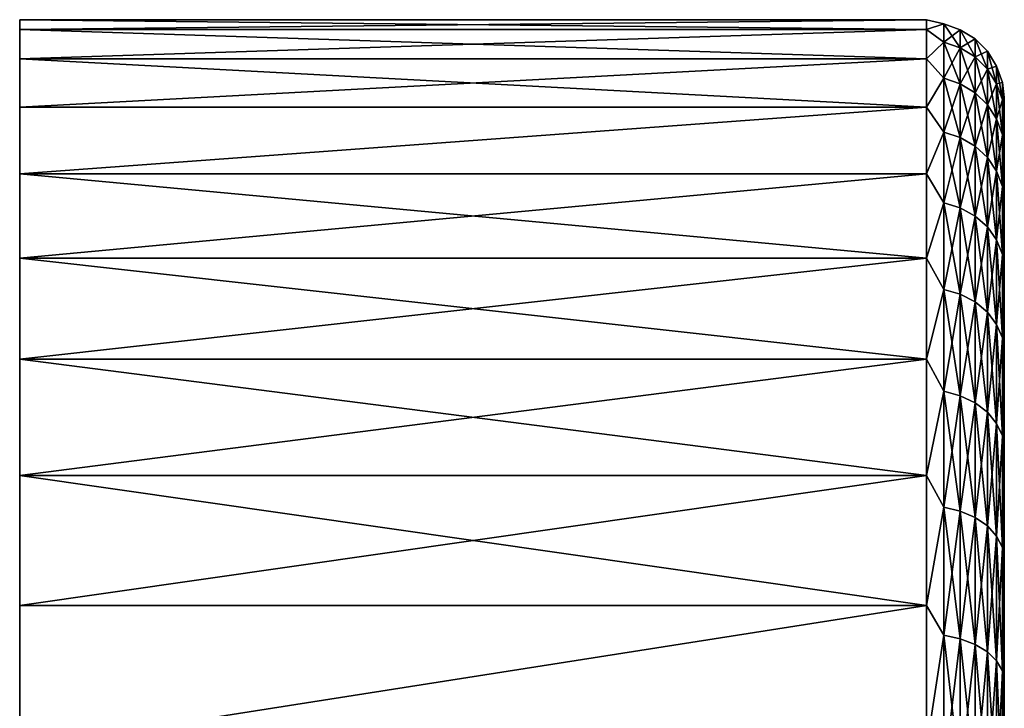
# Model space of a CAD drawing. Header units: metres. Extents: x -59 to 113, y -107 to 107.
# Tile 25 of 192: x -59 to -40, y -60 to -46. Entities that reach past the tile are written whole.
import ezdxf

# ---------------------------------------------------------------- set-up
doc = ezdxf.new("R2010")
doc.units = ezdxf.units.M
doc.layers.add('solid_20_382_333_XXX', color=7, linetype='CONTINUOUS')

msp = doc.modelspace()

# ---------------------------------------------------------------- linework, layer by layer
at = {"layer": 'solid_20_382_333_XXX'}
for points in [[(-58.653999, -46.68866, -35.740822), (-58.653999, -46.499996, -39.100021), (-58.653999, -46.688663, -42.459217)], [(-41.153999, -46.688633, -42.458923), (-58.653999, -46.688663, -42.459217), (-58.653999, -46.499996, -39.100021)], [(-41.153999, -46.5, -39.099991), (-58.653999, -46.499996, -39.100021), (-58.653999, -46.68866, -35.740822)], [(-41.153999, -46.688633, -42.458923), (-58.653999, -46.499996, -39.100021), (-41.153999, -46.5, -39.099991)], [(-41.153999, -46.5, -39.099991), (-58.653999, -46.68866, -35.740822), (-41.153999, -46.688633, -35.741055)], [(-40.820217, -46.581551, -37.477867), (-41.153999, -46.5, -39.099991), (-41.153999, -46.688633, -35.741055)], [(-40.820217, -46.581551, -40.72213), (-41.153999, -46.688633, -42.458923), (-41.153999, -46.5, -39.099991)], [(-40.820217, -46.581551, -37.477867), (-40.820217, -46.581551, -40.72213), (-41.153999, -46.5, -39.099991)], [(-41.153999, -47.252159, -45.775616), (-58.653999, -46.688663, -42.459217), (-41.153999, -46.688633, -42.458923)], [(-41.153999, -46.688633, -35.741055), (-58.653999, -46.68866, -35.740822), (-58.653999, -47.252178, -32.424305)], [(-41.153999, -46.688633, -35.741055), (-58.653999, -47.252178, -32.424305), (-41.153999, -47.252163, -32.424362)], [(-58.653999, -46.68866, -35.740822), (-58.653999, -46.688663, -42.459217), (-58.653999, -47.252186, -45.775726)], [(-58.653999, -47.252178, -32.424305), (-58.653999, -46.68866, -35.740822), (-58.653999, -47.252186, -45.775726)], [(-41.153999, -47.252159, -45.775616), (-58.653999, -47.252186, -45.775726), (-58.653999, -46.688663, -42.459217)], [(-40.820217, -46.932316, -34.252625), (-40.820217, -46.581551, -37.477867), (-41.153999, -46.688633, -35.741055)], [(-40.820217, -46.581551, -40.72213), (-40.820217, -46.932316, -43.947376), (-41.153999, -46.688633, -42.458923)], [(-40.820217, -46.932316, -34.252625), (-41.153999, -46.688633, -35.741055), (-41.153999, -47.252163, -32.424362)], [(-40.820217, -46.932316, -43.947376), (-41.153999, -47.252159, -45.775616), (-41.153999, -46.688633, -42.458923)], [(-40.502872, -47.041939, -43.929405), (-40.820217, -46.932316, -43.947376), (-40.820217, -46.581551, -40.72213)], [(-40.502872, -46.692471, -40.716118), (-40.820217, -46.581551, -40.72213), (-40.820217, -46.581551, -37.477867)], [(-40.502872, -47.041939, -43.929405), (-40.820217, -46.581551, -40.72213), (-40.502872, -46.692471, -40.716118)], [(-40.502872, -46.692471, -37.483883), (-40.820217, -46.581551, -37.477867), (-40.820217, -46.932316, -34.252625)], [(-40.502872, -46.692471, -40.716118), (-40.820217, -46.581551, -37.477867), (-40.502872, -46.692471, -37.483883)], [(-40.502872, -46.692471, -37.483883), (-40.820217, -46.932316, -34.252625), (-40.502872, -47.041939, -34.270596)], [(-40.502872, -46.692471, -37.483883), (-40.218239, -46.871189, -37.493572), (-40.218239, -46.871189, -40.706429)], [(-40.502872, -46.692471, -37.483883), (-40.502872, -47.041939, -34.270596), (-40.218239, -46.871189, -37.493572)], [(-40.502872, -46.692471, -40.716118), (-40.218239, -46.871189, -40.706429), (-40.218239, -47.218559, -43.900448)], [(-40.502872, -46.692471, -40.716118), (-40.502872, -46.692471, -37.483883), (-40.218239, -46.871189, -40.706429)], [(-40.502872, -47.041939, -43.929405), (-40.502872, -46.692471, -40.716118), (-40.218239, -47.218559, -43.900448)], [(-40.502872, -47.041939, -34.270596), (-40.218239, -47.218559, -34.299553), (-40.218239, -46.871189, -37.493572)], [(-40.218239, -46.871189, -37.493572), (-39.980625, -47.108723, -37.506451), (-39.980625, -47.108723, -40.69355)], [(-40.218239, -46.871189, -37.493572), (-40.218239, -47.218559, -34.299553), (-39.980625, -47.108723, -37.506451)], [(-40.218239, -46.871189, -40.706429), (-39.980625, -47.108723, -40.69355), (-39.980625, -47.453308, -43.861965)], [(-40.218239, -46.871189, -40.706429), (-40.218239, -46.871189, -37.493572), (-39.980625, -47.108723, -40.69355)], [(-40.218239, -47.218559, -43.900448), (-40.218239, -46.871189, -40.706429), (-39.980625, -47.453308, -43.861965)], [(-40.820217, -47.629738, -31.084211), (-40.820217, -46.932316, -34.252625), (-41.153999, -47.252163, -32.424362)], [(-40.820217, -46.932316, -43.947376), (-40.820217, -47.629738, -47.115788), (-41.153999, -47.252159, -45.775616)], [(-40.502872, -47.736774, -47.086071), (-40.820217, -47.629738, -47.115788), (-40.820217, -46.932316, -43.947376)], [(-40.502872, -47.736774, -47.086071), (-40.820217, -46.932316, -43.947376), (-40.502872, -47.041939, -43.929405)], [(-40.502872, -47.041939, -34.270596), (-40.820217, -46.932316, -34.252625), (-40.820217, -47.629738, -31.084211)], [(-40.502872, -47.041939, -34.270596), (-40.820217, -47.629738, -31.084211), (-40.502872, -47.736774, -31.11393)], [(-40.502872, -47.041939, -34.270596), (-40.502872, -47.736774, -31.11393), (-40.218239, -47.218559, -34.299553)], [(-40.502872, -47.041939, -43.929405), (-40.218239, -47.218559, -43.900448), (-40.218239, -47.909229, -47.038189)], [(-40.502872, -47.736774, -47.086071), (-40.502872, -47.041939, -43.929405), (-40.218239, -47.909229, -47.038189)], [(-40.218239, -47.218559, -34.299553), (-39.980625, -47.453308, -34.338036), (-39.980625, -47.108723, -37.506451)], [(-39.980625, -47.108723, -37.506451), (-39.801964, -47.393139, -37.521873), (-39.801964, -47.393139, -40.678127)], [(-39.980625, -47.108723, -37.506451), (-39.980625, -47.453308, -34.338036), (-39.801964, -47.393139, -37.521873)], [(-39.980625, -47.108723, -40.69355), (-39.801964, -47.393139, -40.678127), (-39.801964, -47.73439, -43.815884)], [(-39.980625, -47.108723, -40.69355), (-39.980625, -47.108723, -37.506451), (-39.801964, -47.393139, -40.678127)], [(-39.980625, -47.453308, -43.861965), (-39.980625, -47.108723, -40.69355), (-39.801964, -47.73439, -43.815884)], [(-41.153999, -48.183495, -49.008358), (-58.653999, -47.252186, -45.775726), (-41.153999, -47.252159, -45.775616)], [(-41.153999, -47.252163, -32.424362), (-58.653999, -47.252178, -32.424305), (-58.653999, -48.183422, -29.191854)], [(-41.153999, -47.252163, -32.424362), (-58.653999, -48.183422, -29.191854), (-41.153999, -48.183502, -29.19162)], [(-58.653999, -47.252178, -32.424305), (-58.653999, -47.252186, -45.775726), (-58.653999, -48.18343, -49.008175)], [(-58.653999, -48.183422, -29.191854), (-58.653999, -47.252178, -32.424305), (-58.653999, -48.18343, -49.008175)], [(-41.153999, -48.183495, -49.008358), (-58.653999, -48.18343, -49.008175), (-58.653999, -47.252186, -45.775726)], [(-40.820217, -47.629738, -47.115788), (-41.153999, -48.183495, -49.008358), (-41.153999, -47.252159, -45.775616)], [(-40.820217, -47.629738, -31.084211), (-41.153999, -47.252163, -32.424362), (-41.153999, -48.183502, -29.19162)], [(-40.502872, -47.736774, -31.11393), (-40.218239, -47.909229, -31.161812), (-40.218239, -47.218559, -34.299553)], [(-40.218239, -47.218559, -34.299553), (-40.218239, -47.909229, -31.161812), (-39.980625, -47.453308, -34.338036)], [(-40.218239, -47.218559, -43.900448), (-39.980625, -47.453308, -43.861965), (-39.980625, -48.138439, -46.974548)], [(-40.218239, -47.909229, -47.038189), (-40.218239, -47.218559, -43.900448), (-39.980625, -48.138439, -46.974548)], [(-40.218239, -47.909229, -31.161812), (-39.980625, -48.138439, -31.225452), (-39.980625, -47.453308, -34.338036)], [(-39.980625, -47.453308, -34.338036), (-39.801964, -47.73439, -34.384117), (-39.801964, -47.393139, -37.521873)], [(-39.980625, -47.453308, -34.338036), (-39.980625, -48.138439, -31.225452), (-39.801964, -47.73439, -34.384117)], [(-39.980625, -47.453308, -43.861965), (-39.801964, -47.73439, -43.815884), (-39.801964, -48.412891, -46.898346)], [(-39.980625, -48.138439, -46.974548), (-39.980625, -47.453308, -43.861965), (-39.801964, -48.412891, -46.898346)], [(-39.801964, -47.393139, -37.521873), (-39.691235, -47.710144, -37.539059), (-39.691235, -47.710144, -40.660942)], [(-39.801964, -47.393139, -37.521873), (-39.801964, -47.73439, -34.384117), (-39.691235, -47.710144, -37.539059)], [(-39.801964, -47.393139, -40.678127), (-39.691235, -47.710144, -40.660942), (-39.691235, -48.04768, -43.764523)], [(-39.801964, -47.393139, -40.678127), (-39.801964, -47.393139, -37.521873), (-39.691235, -47.710144, -40.660942)], [(-39.801964, -47.73439, -43.815884), (-39.801964, -47.393139, -40.678127), (-39.691235, -48.04768, -43.764523)], [(-40.820217, -48.665634, -28.009775), (-40.820217, -47.629738, -31.084211), (-41.153999, -48.183502, -29.19162)], [(-40.820217, -47.629738, -47.115788), (-40.820217, -48.665634, -50.190224), (-41.153999, -48.183495, -49.008358)], [(-40.502872, -48.768829, -50.149109), (-40.820217, -48.665634, -50.190224), (-40.820217, -47.629738, -47.115788)], [(-40.502872, -48.768829, -50.149109), (-40.820217, -47.629738, -47.115788), (-40.502872, -47.736774, -47.086071)], [(-40.502872, -47.736774, -31.11393), (-40.820217, -47.629738, -31.084211), (-40.820217, -48.665634, -28.009775)], [(-40.502872, -47.736774, -31.11393), (-40.820217, -48.665634, -28.009775), (-40.502872, -48.768829, -28.050892)], [(-40.502872, -47.736774, -31.11393), (-40.502872, -48.768829, -28.050892), (-40.218239, -47.909229, -31.161812)], [(-40.502872, -47.736774, -47.086071), (-40.218239, -47.909229, -47.038189), (-40.218239, -48.935097, -50.082859)], [(-40.502872, -48.768829, -50.149109), (-40.502872, -47.736774, -47.086071), (-40.218239, -48.935097, -50.082859)], [(-39.980625, -48.138439, -31.225452), (-39.801964, -48.412891, -31.301653), (-39.801964, -47.73439, -34.384117)], [(-39.801964, -47.73439, -34.384117), (-39.691235, -48.04768, -34.435478), (-39.691235, -47.710144, -37.539059)], [(-39.801964, -47.73439, -34.384117), (-39.801964, -48.412891, -31.301653), (-39.691235, -48.04768, -34.435478)], [(-39.801964, -47.73439, -43.815884), (-39.691235, -48.04768, -43.764523), (-39.691235, -48.718792, -46.813416)], [(-39.801964, -48.412891, -46.898346), (-39.801964, -47.73439, -43.815884), (-39.691235, -48.718792, -46.813416)], [(-39.691235, -47.710144, -37.539059), (-39.653999, -48.223267, -35.539627), (-39.653999, -48.002815, -38.699581)], [(-39.691235, -47.710144, -37.539059), (-39.691235, -48.04768, -34.435478), (-39.653999, -48.223267, -35.539627)], [(-39.691235, -47.710144, -40.660942), (-39.653999, -48.002815, -38.699581), (-39.653999, -48.134392, -41.864437)], [(-39.691235, -47.710144, -40.660942), (-39.691235, -47.710144, -37.539059), (-39.653999, -48.002815, -38.699581)], [(-39.691235, -48.04768, -43.764523), (-39.691235, -47.710144, -40.660942), (-39.653999, -48.134392, -41.864437)], [(-40.502872, -48.768829, -28.050892), (-40.218239, -48.935097, -28.11714), (-40.218239, -47.909229, -31.161812)], [(-40.218239, -47.909229, -31.161812), (-40.218239, -48.935097, -28.11714), (-39.980625, -48.138439, -31.225452)], [(-40.218239, -47.909229, -47.038189), (-39.980625, -48.138439, -46.974548), (-39.980625, -49.156086, -49.994812)], [(-40.218239, -48.935097, -50.082859), (-40.218239, -47.909229, -47.038189), (-39.980625, -49.156086, -49.994812)], [(-39.801964, -48.412891, -31.301653), (-39.691235, -48.718792, -31.386585), (-39.691235, -48.04768, -34.435478)], [(-39.691235, -48.04768, -34.435478), (-39.653999, -48.79303, -32.423634), (-39.653999, -48.223267, -35.539627)], [(-39.691235, -48.04768, -34.435478), (-39.691235, -48.718792, -31.386585), (-39.653999, -48.79303, -32.423634)], [(-39.691235, -48.04768, -43.764523), (-39.653999, -48.134392, -41.864437), (-39.653999, -48.616364, -44.995144)], [(-39.691235, -48.718792, -46.813416), (-39.691235, -48.04768, -43.764523), (-39.653999, -48.616364, -44.995144)], [(-39.653999, -48.134392, -41.864437), (-39.653999, -48.002815, -38.699581), (-39.653999, -48.223267, -35.539627)], [(-58.653999, -48.183422, -29.191854), (-58.653999, -48.18343, -49.008175), (-58.653999, -49.470829, -52.116302)], [(-58.653999, -49.470814, -26.083735), (-58.653999, -48.183422, -29.191854), (-58.653999, -49.470829, -52.116302)], [(-41.153999, -48.183502, -29.19162), (-58.653999, -48.183422, -29.191854), (-58.653999, -49.470814, -26.083735)], [(-41.153999, -48.183495, -49.008358), (-58.653999, -49.470829, -52.116302), (-58.653999, -48.18343, -49.008175)], [(-41.153999, -49.470928, -52.116501), (-58.653999, -49.470829, -52.116302), (-41.153999, -48.183495, -49.008358)], [(-41.153999, -48.183502, -29.19162), (-58.653999, -49.470814, -26.083735), (-41.153999, -49.470936, -26.083481)], [(-40.820217, -48.665634, -50.190224), (-41.153999, -49.470928, -52.116501), (-41.153999, -48.183495, -49.008358)], [(-40.820217, -48.665634, -28.009775), (-41.153999, -48.183502, -29.19162), (-41.153999, -49.470936, -26.083481)], [(-40.218239, -48.935097, -28.11714), (-39.980625, -49.156086, -28.205189), (-39.980625, -48.138439, -31.225452)], [(-39.980625, -48.138439, -31.225452), (-39.980625, -49.156086, -28.205189), (-39.801964, -48.412891, -31.301653)], [(-39.980625, -48.138439, -46.974548), (-39.801964, -48.412891, -46.898346), (-39.801964, -49.420689, -49.889385)], [(-39.980625, -49.156086, -49.994812), (-39.980625, -48.138439, -46.974548), (-39.801964, -49.420689, -49.889385)], [(-39.653999, -48.616364, -44.995144), (-39.653999, -48.134392, -41.864437), (-39.653999, -48.223267, -35.539627)], [(-39.653999, -48.616364, -44.995144), (-39.653999, -48.223267, -35.539627), (-39.653999, -48.79303, -32.423634)], [(-39.980625, -49.156086, -28.205189), (-39.801964, -49.420689, -28.310616), (-39.801964, -48.412891, -31.301653)], [(-39.801964, -48.412891, -31.301653), (-39.801964, -49.420689, -28.310616), (-39.691235, -48.718792, -31.386585)], [(-39.801964, -48.412891, -46.898346), (-39.691235, -48.718792, -46.813416), (-39.691235, -49.715614, -49.771873)], [(-39.801964, -49.420689, -49.889385), (-39.801964, -48.412891, -46.898346), (-39.691235, -49.715614, -49.771873)], [(-39.691235, -48.718792, -46.813416), (-39.653999, -48.616364, -44.995144), (-39.653999, -49.442795, -48.053074)], [(-39.653999, -49.442795, -48.053074), (-39.653999, -48.616364, -44.995144), (-39.653999, -48.79303, -32.423634)], [(-40.820217, -50.027866, -25.065363), (-40.820217, -48.665634, -28.009775), (-41.153999, -49.470936, -26.083481)], [(-40.820217, -48.665634, -50.190224), (-40.820217, -50.027866, -53.134636), (-41.153999, -49.470928, -52.116501)], [(-40.502872, -50.126011, -53.082603), (-40.820217, -50.027866, -53.134636), (-40.820217, -48.665634, -50.190224)], [(-40.502872, -50.126011, -53.082603), (-40.820217, -48.665634, -50.190224), (-40.502872, -48.768829, -50.149109)], [(-40.502872, -48.768829, -28.050892), (-40.820217, -48.665634, -28.009775), (-40.820217, -50.027866, -25.065363)], [(-40.502872, -48.768829, -28.050892), (-40.820217, -50.027866, -25.065363), (-40.502872, -50.126011, -25.117395)], [(-40.502872, -48.768829, -28.050892), (-40.502872, -50.126011, -25.117395), (-40.218239, -48.935097, -28.11714)], [(-40.502872, -48.768829, -50.149109), (-40.218239, -48.935097, -50.082859), (-40.218239, -50.284142, -52.998768)], [(-40.502872, -50.126011, -53.082603), (-40.502872, -48.768829, -50.149109), (-40.218239, -50.284142, -52.998768)], [(-39.801964, -49.420689, -28.310616), (-39.691235, -49.715614, -28.428125), (-39.691235, -48.718792, -31.386585)], [(-39.691235, -48.718792, -31.386585), (-39.653999, -49.705055, -29.390171), (-39.653999, -48.79303, -32.423634)], [(-39.691235, -48.718792, -31.386585), (-39.691235, -49.715614, -28.428125), (-39.653999, -49.705055, -29.390171)], [(-39.691235, -49.715614, -49.771873), (-39.691235, -48.718792, -46.813416), (-39.653999, -49.442795, -48.053074)], [(-39.653999, -49.442795, -48.053074), (-39.653999, -48.79303, -32.423634), (-39.653999, -49.705055, -29.390171)], [(-40.502872, -50.126011, -25.117395), (-40.218239, -50.284142, -25.201231), (-40.218239, -48.935097, -28.11714)], [(-40.218239, -48.935097, -28.11714), (-40.218239, -50.284142, -25.201231), (-39.980625, -49.156086, -28.205189)], [(-40.218239, -48.935097, -50.082859), (-39.980625, -49.156086, -49.994812), (-39.980625, -50.494312, -52.887344)], [(-40.218239, -50.284142, -52.998768), (-40.218239, -48.935097, -50.082859), (-39.980625, -50.494312, -52.887344)], [(-40.218239, -50.284142, -25.201231), (-39.980625, -50.494312, -25.312658), (-39.980625, -49.156086, -28.205189)], [(-39.980625, -49.156086, -28.205189), (-39.980625, -50.494312, -25.312658), (-39.801964, -49.420689, -28.310616)], [(-39.980625, -49.156086, -49.994812), (-39.801964, -49.420689, -49.889385), (-39.801964, -50.745968, -52.753925)], [(-39.980625, -50.494312, -52.887344), (-39.980625, -49.156086, -49.994812), (-39.801964, -50.745968, -52.753925)], [(-58.653999, -49.470814, -26.083735), (-58.653999, -49.470829, -52.116302), (-58.653999, -51.098328, -55.06105)], [(-58.653999, -51.098301, -23.138992), (-58.653999, -49.470814, -26.083735), (-58.653999, -51.098328, -55.06105)], [(-41.153999, -49.470936, -26.083481), (-58.653999, -49.470814, -26.083735), (-58.653999, -51.098301, -23.138992)], [(-41.153999, -51.098267, -55.060951), (-58.653999, -51.098328, -55.06105), (-58.653999, -49.470829, -52.116302)], [(-41.153999, -51.098267, -55.060951), (-58.653999, -49.470829, -52.116302), (-41.153999, -49.470928, -52.116501)], [(-41.153999, -49.470936, -26.083481), (-58.653999, -51.098301, -23.138992), (-41.153999, -51.098278, -23.139032)], [(-40.820217, -50.027866, -53.134636), (-41.153999, -51.098267, -55.060951), (-41.153999, -49.470928, -52.116501)], [(-40.820217, -50.027866, -25.065363), (-41.153999, -49.470936, -26.083481), (-41.153999, -51.098278, -23.139032)], [(-39.980625, -50.494312, -25.312658), (-39.801964, -50.745968, -25.446075), (-39.801964, -49.420689, -28.310616)], [(-39.801964, -49.420689, -28.310616), (-39.801964, -50.745968, -25.446075), (-39.691235, -49.715614, -28.428125)], [(-39.801964, -49.420689, -49.889385), (-39.691235, -49.715614, -49.771873), (-39.691235, -51.026455, -52.605217)], [(-39.801964, -50.745968, -52.753925), (-39.801964, -49.420689, -49.889385), (-39.691235, -51.026455, -52.605217)], [(-39.691235, -49.715614, -49.771873), (-39.653999, -49.442795, -48.053074), (-39.653999, -50.603477, -51.000423)], [(-39.653999, -50.603477, -51.000423), (-39.653999, -49.442795, -48.053074), (-39.653999, -49.705055, -29.390171)], [(-39.801964, -50.745968, -25.446075), (-39.691235, -51.026455, -25.594782), (-39.691235, -49.715614, -28.428125)], [(-39.691235, -49.715614, -28.428125), (-39.653999, -50.948067, -26.476667), (-39.653999, -49.705055, -29.390171)], [(-39.691235, -49.715614, -28.428125), (-39.691235, -51.026455, -25.594782), (-39.653999, -50.948067, -26.476667)], [(-39.691235, -51.026455, -52.605217), (-39.691235, -49.715614, -49.771873), (-39.653999, -50.603477, -51.000423)], [(-39.653999, -50.603477, -51.000423), (-39.653999, -49.705055, -29.390171), (-39.653999, -50.948067, -26.476667)], [(-40.820217, -51.700459, -22.285494), (-40.820217, -50.027866, -25.065363), (-41.153999, -51.098278, -23.139032)], [(-40.820217, -50.027866, -53.134636), (-40.820217, -51.700459, -55.914505), (-41.153999, -51.098267, -55.060951)], [(-40.502872, -51.7924, -55.852169), (-40.820217, -51.700459, -55.914505), (-40.820217, -50.027866, -53.134636)], [(-40.502872, -51.7924, -55.852169), (-40.820217, -50.027866, -53.134636), (-40.502872, -50.126011, -53.082603)], [(-40.502872, -50.126011, -25.117395), (-40.820217, -50.027866, -25.065363), (-40.820217, -51.700459, -22.285494)], [(-40.502872, -50.126011, -25.117395), (-40.820217, -51.700459, -22.285494), (-40.502872, -51.7924, -22.347832)], [(-40.502872, -50.126011, -25.117395), (-40.502872, -51.7924, -22.347832), (-40.218239, -50.284142, -25.201231)], [(-40.502872, -50.126011, -53.082603), (-40.218239, -50.284142, -52.998768), (-40.218239, -51.94054, -55.751728)], [(-40.502872, -51.7924, -55.852169), (-40.502872, -50.126011, -53.082603), (-40.218239, -51.94054, -55.751728)], [(-40.502872, -51.7924, -22.347832), (-40.218239, -51.94054, -22.448275), (-40.218239, -50.284142, -25.201231)], [(-40.218239, -50.284142, -25.201231), (-40.218239, -51.94054, -22.448275), (-39.980625, -50.494312, -25.312658)], [(-40.218239, -50.284142, -52.998768), (-39.980625, -50.494312, -52.887344), (-39.980625, -52.137432, -55.618229)], [(-40.218239, -51.94054, -55.751728), (-40.218239, -50.284142, -52.998768), (-39.980625, -52.137432, -55.618229)], [(-40.218239, -51.94054, -22.448275), (-39.980625, -52.137432, -22.58177), (-39.980625, -50.494312, -25.312658)], [(-39.980625, -50.494312, -25.312658), (-39.980625, -52.137432, -22.58177), (-39.801964, -50.745968, -25.446075)], [(-39.980625, -50.494312, -52.887344), (-39.801964, -50.745968, -52.753925), (-39.801964, -52.373188, -55.458385)], [(-39.980625, -52.137432, -55.618229), (-39.980625, -50.494312, -52.887344), (-39.801964, -52.373188, -55.458385)], [(-39.691235, -51.026455, -52.605217), (-39.653999, -50.603477, -51.000423), (-39.653999, -52.084042, -53.800709)], [(-39.653999, -52.084042, -53.800709), (-39.653999, -50.603477, -51.000423), (-39.653999, -50.948067, -26.476667)], [(-39.980625, -52.137432, -22.58177), (-39.801964, -52.373188, -22.741615), (-39.801964, -50.745968, -25.446075)], [(-39.801964, -50.745968, -25.446075), (-39.801964, -52.373188, -22.741615), (-39.691235, -51.026455, -25.594782)], [(-39.801964, -50.745968, -52.753925), (-39.691235, -51.026455, -52.605217), (-39.691235, -52.635956, -55.280224)], [(-39.801964, -52.373188, -55.458385), (-39.801964, -50.745968, -52.753925), (-39.691235, -52.635956, -55.280224)], [(-41.153999, -53.045048, -57.804684), (-58.653999, -51.098328, -55.06105), (-41.153999, -51.098267, -55.060951)], [(-41.153999, -51.098278, -23.139032), (-58.653999, -51.098301, -23.138992), (-58.653999, -53.045208, -20.395121)], [(-41.153999, -51.098278, -23.139032), (-58.653999, -53.045208, -20.395121), (-41.153999, -53.045059, -20.395302)], [(-58.653999, -51.098301, -23.138992), (-58.653999, -51.098328, -55.06105), (-58.653999, -53.045231, -57.804913)], [(-58.653999, -53.045208, -20.395121), (-58.653999, -51.098301, -23.138992), (-58.653999, -53.045231, -57.804913)], [(-41.153999, -53.045048, -57.804684), (-58.653999, -53.045231, -57.804913), (-58.653999, -51.098328, -55.06105)], [(-40.820217, -51.700459, -55.914505), (-41.153999, -53.045048, -57.804684), (-41.153999, -51.098267, -55.060951)], [(-40.820217, -51.700459, -22.285494), (-41.153999, -51.098278, -23.139032), (-41.153999, -53.045059, -20.395302)], [(-39.801964, -52.373188, -22.741615), (-39.691235, -52.635956, -22.919775), (-39.691235, -51.026455, -25.594782)], [(-39.691235, -51.026455, -25.594782), (-39.653999, -52.506733, -23.719067), (-39.653999, -50.948067, -26.476667)], [(-39.691235, -51.026455, -25.594782), (-39.691235, -52.635956, -22.919775), (-39.653999, -52.506733, -23.719067)], [(-39.691235, -52.635956, -55.280224), (-39.691235, -51.026455, -52.605217), (-39.653999, -52.084042, -53.800709)], [(-39.653999, -52.084042, -53.800709), (-39.653999, -50.948067, -26.476667), (-39.653999, -52.506733, -23.719067)], [(-40.820217, -53.663803, -19.702759), (-40.820217, -51.700459, -22.285494), (-41.153999, -53.045059, -20.395302)], [(-40.820217, -51.700459, -55.914505), (-40.820217, -53.663803, -58.497242), (-41.153999, -53.045048, -57.804684)], [(-40.502872, -53.748466, -58.425327), (-40.820217, -53.663803, -58.497242), (-40.820217, -51.700459, -55.914505)], [(-40.502872, -53.748466, -58.425327), (-40.820217, -51.700459, -55.914505), (-40.502872, -51.7924, -55.852169)], [(-40.502872, -51.7924, -22.347832), (-40.820217, -51.700459, -22.285494), (-40.820217, -53.663803, -19.702759)], [(-40.502872, -51.7924, -22.347832), (-40.820217, -53.663803, -19.702759), (-40.502872, -53.748466, -19.774673)], [(-40.502872, -51.7924, -22.347832), (-40.502872, -53.748466, -19.774673), (-40.218239, -51.94054, -22.448275)], [(-40.502872, -51.7924, -55.852169), (-40.218239, -51.94054, -55.751728), (-40.218239, -53.884876, -58.30946)], [(-40.502872, -53.748466, -58.425327), (-40.502872, -51.7924, -55.852169), (-40.218239, -53.884876, -58.30946)], [(-40.502872, -53.748466, -19.774673), (-40.218239, -53.884876, -19.890543), (-40.218239, -51.94054, -22.448275)], [(-40.218239, -51.94054, -22.448275), (-40.218239, -53.884876, -19.890543), (-39.980625, -52.137432, -22.58177)], [(-40.218239, -51.94054, -55.751728), (-39.980625, -52.137432, -55.618229), (-39.980625, -54.066181, -58.155457)], [(-40.218239, -53.884876, -58.30946), (-40.218239, -51.94054, -55.751728), (-39.980625, -54.066181, -58.155457)], [(-40.218239, -53.884876, -19.890543), (-39.980625, -54.066181, -20.044544), (-39.980625, -52.137432, -22.58177)], [(-39.980625, -52.137432, -22.58177), (-39.980625, -54.066181, -20.044544), (-39.801964, -52.373188, -22.741615)], [(-39.980625, -52.137432, -55.618229), (-39.801964, -52.373188, -55.458385), (-39.801964, -54.283272, -57.971058)], [(-39.980625, -54.066181, -58.155457), (-39.980625, -52.137432, -55.618229), (-39.801964, -54.283272, -57.971058)], [(-39.691235, -52.635956, -55.280224), (-39.653999, -52.084042, -53.800709), (-39.653999, -53.866203, -56.419388)], [(-39.653999, -53.866203, -56.419388), (-39.653999, -52.084042, -53.800709), (-39.653999, -52.506733, -23.719067)], [(-39.980625, -54.066181, -20.044544), (-39.801964, -54.283272, -20.228941), (-39.801964, -52.373188, -22.741615)], [(-39.801964, -52.373188, -22.741615), (-39.801964, -54.283272, -20.228941), (-39.691235, -52.635956, -22.919775)], [(-39.801964, -52.373188, -55.458385), (-39.691235, -52.635956, -55.280224), (-39.691235, -54.525238, -57.765533)], [(-39.801964, -54.283272, -57.971058), (-39.801964, -52.373188, -55.458385), (-39.691235, -54.525238, -57.765533)], [(-39.691235, -52.635956, -22.919775), (-39.653999, -54.361824, -21.151432), (-39.653999, -52.506733, -23.719067)], [(-39.653999, -53.866203, -56.419388), (-39.653999, -52.506733, -23.719067), (-39.653999, -54.361824, -21.151432)], [(-39.801964, -54.283272, -20.228941), (-39.691235, -54.525238, -20.434467), (-39.691235, -52.635956, -22.919775)], [(-39.691235, -52.635956, -22.919775), (-39.691235, -54.525238, -20.434467), (-39.653999, -54.361824, -21.151432)], [(-39.691235, -54.525238, -57.765533), (-39.691235, -52.635956, -55.280224), (-39.653999, -53.866203, -56.419388)], [(-41.153999, -55.286785, -60.31319), (-58.653999, -53.045231, -57.804913), (-41.153999, -53.045048, -57.804684)], [(-41.153999, -53.045059, -20.395302), (-58.653999, -53.045208, -20.395121), (-58.653999, -55.286743, -17.886852)], [(-41.153999, -53.045059, -20.395302), (-58.653999, -55.286743, -17.886852), (-41.153999, -55.2868, -17.886793)], [(-58.653999, -53.045208, -20.395121), (-58.653999, -53.045231, -57.804913), (-58.653999, -55.28677, -60.313175)], [(-58.653999, -55.286743, -17.886852), (-58.653999, -53.045208, -20.395121), (-58.653999, -55.28677, -60.313175)], [(-41.153999, -55.286785, -60.31319), (-58.653999, -55.28677, -60.313175), (-58.653999, -53.045231, -57.804913)], [(-40.820217, -53.663803, -58.497242), (-41.153999, -55.286785, -60.31319), (-41.153999, -53.045048, -57.804684)], [(-40.820217, -53.663803, -19.702759), (-41.153999, -53.045059, -20.395302), (-41.153999, -55.2868, -17.886793)], [(-40.820217, -55.894878, -17.347439), (-40.820217, -53.663803, -19.702759), (-41.153999, -55.2868, -17.886793)], [(-40.820217, -53.663803, -58.497242), (-40.820217, -55.894878, -60.852562), (-41.153999, -55.286785, -60.31319)], [(-40.502872, -55.971272, -60.771915), (-40.820217, -55.894878, -60.852562), (-40.820217, -53.663803, -58.497242)], [(-40.502872, -55.971272, -60.771915), (-40.820217, -53.663803, -58.497242), (-40.502872, -53.748466, -58.425327)], [(-40.502872, -53.748466, -19.774673), (-40.820217, -53.663803, -19.702759), (-40.820217, -55.894878, -17.347439)], [(-40.502872, -53.748466, -19.774673), (-40.820217, -55.894878, -17.347439), (-40.502872, -55.971272, -17.428085)], [(-40.502872, -53.748466, -19.774673), (-40.502872, -55.971272, -17.428085), (-40.218239, -53.884876, -19.890543)], [(-40.502872, -53.748466, -58.425327), (-40.218239, -53.884876, -58.30946), (-40.218239, -56.094357, -60.641975)], [(-40.502872, -55.971272, -60.771915), (-40.502872, -53.748466, -58.425327), (-40.218239, -56.094357, -60.641975)], [(-40.502872, -55.971272, -17.428085), (-40.218239, -56.094357, -17.558023), (-40.218239, -53.884876, -19.890543)], [(-40.218239, -53.884876, -19.890543), (-40.218239, -56.094357, -17.558023), (-39.980625, -54.066181, -20.044544)], [(-40.218239, -53.884876, -58.30946), (-39.980625, -54.066181, -58.155457), (-39.980625, -56.25795, -60.469273)], [(-40.218239, -56.094357, -60.641975), (-40.218239, -53.884876, -58.30946), (-39.980625, -56.25795, -60.469273)], [(-39.691235, -54.525238, -57.765533), (-39.653999, -53.866203, -56.419388), (-39.653999, -55.927982, -58.82415)], [(-39.653999, -55.927982, -58.82415), (-39.653999, -53.866203, -56.419388), (-39.653999, -54.361824, -21.151432)], [(-40.218239, -56.094357, -17.558023), (-39.980625, -56.25795, -17.730726), (-39.980625, -54.066181, -20.044544)], [(-39.980625, -54.066181, -20.044544), (-39.980625, -56.25795, -17.730726), (-39.801964, -54.283272, -20.228941)], [(-39.980625, -54.066181, -58.155457), (-39.801964, -54.283272, -57.971058), (-39.801964, -56.453827, -60.262486)], [(-39.980625, -56.25795, -60.469273), (-39.980625, -54.066181, -58.155457), (-39.801964, -56.453827, -60.262486)], [(-39.980625, -56.25795, -17.730726), (-39.801964, -56.453827, -17.937513), (-39.801964, -54.283272, -20.228941)], [(-39.801964, -54.283272, -20.228941), (-39.801964, -56.453827, -17.937513), (-39.691235, -54.525238, -20.434467)], [(-39.801964, -54.283272, -57.971058), (-39.691235, -54.525238, -57.765533), (-39.691235, -56.672153, -60.032005)], [(-39.801964, -56.453827, -60.262486), (-39.801964, -54.283272, -57.971058), (-39.691235, -56.672153, -60.032005)], [(-39.801964, -56.453827, -17.937513), (-39.691235, -56.672153, -18.167995), (-39.691235, -54.525238, -20.434467)], [(-39.691235, -54.525238, -20.434467), (-39.653999, -56.490356, -18.805565), (-39.653999, -54.361824, -21.151432)], [(-39.691235, -54.525238, -20.434467), (-39.691235, -56.672153, -18.167995), (-39.653999, -56.490356, -18.805565)], [(-39.691235, -56.672153, -60.032005), (-39.691235, -54.525238, -57.765533), (-39.653999, -55.927982, -58.82415)], [(-39.653999, -55.927982, -58.82415), (-39.653999, -54.361824, -21.151432), (-39.653999, -56.490356, -18.805565)], [(-58.653999, -55.286743, -17.886852), (-58.653999, -55.28677, -60.313175), (-58.653999, -57.795044, -62.554733)], [(-58.653999, -57.795002, -15.645298), (-58.653999, -55.286743, -17.886852), (-58.653999, -57.795044, -62.554733)], [(-41.153999, -55.2868, -17.886793), (-58.653999, -55.286743, -17.886852), (-58.653999, -57.795002, -15.645298)], [(-41.153999, -57.795292, -62.554935), (-58.653999, -57.795044, -62.554733), (-58.653999, -55.28677, -60.313175)], [(-41.153999, -57.795292, -62.554935), (-58.653999, -55.28677, -60.313175), (-41.153999, -55.286785, -60.31319)], [(-41.153999, -55.2868, -17.886793), (-58.653999, -57.795002, -15.645298), (-41.153999, -57.795311, -15.645053)], [(-40.820217, -55.894878, -60.852562), (-41.153999, -57.795292, -62.554935), (-41.153999, -55.286785, -60.31319)], [(-40.820217, -55.894878, -17.347439), (-41.153999, -55.2868, -17.886793), (-41.153999, -57.795311, -15.645053)], [(-40.820217, -58.367535, -15.247148), (-40.820217, -55.894878, -17.347439), (-41.153999, -57.795311, -15.645053)], [(-40.820217, -55.894878, -60.852562), (-40.820217, -58.367535, -62.952854), (-41.153999, -57.795292, -62.554935)], [(-40.502872, -58.434757, -62.864418), (-40.820217, -58.367535, -62.952854), (-40.820217, -55.894878, -60.852562)], [(-40.502872, -58.434757, -62.864418), (-40.820217, -55.894878, -60.852562), (-40.502872, -55.971272, -60.771915)], [(-40.502872, -55.971272, -17.428085), (-40.820217, -55.894878, -17.347439), (-40.820217, -58.367535, -15.247148)], [(-40.502872, -55.971272, -17.428085), (-40.820217, -58.367535, -15.247148), (-40.502872, -58.434757, -15.335582)], [(-40.502872, -55.971272, -17.428085), (-40.502872, -58.434757, -15.335582), (-40.218239, -56.094357, -17.558023)], [(-40.502872, -55.971272, -60.771915), (-40.218239, -56.094357, -60.641975), (-40.218239, -58.543072, -62.721935)], [(-40.502872, -58.434757, -62.864418), (-40.502872, -55.971272, -60.771915), (-40.218239, -58.543072, -62.721935)], [(-39.691235, -56.672153, -60.032005), (-39.653999, -55.927982, -58.82415), (-39.653999, -58.243927, -60.985287)], [(-39.653999, -58.243927, -60.985287), (-39.653999, -55.927982, -58.82415), (-39.653999, -56.490356, -18.805565)], [(-40.502872, -58.434757, -15.335582), (-40.218239, -58.543072, -15.478065), (-40.218239, -56.094357, -17.558023)], [(-40.218239, -56.094357, -17.558023), (-40.218239, -58.543072, -15.478065), (-39.980625, -56.25795, -17.730726)], [(-40.218239, -56.094357, -60.641975), (-39.980625, -56.25795, -60.469273), (-39.980625, -58.687035, -62.532558)], [(-40.218239, -58.543072, -62.721935), (-40.218239, -56.094357, -60.641975), (-39.980625, -58.687035, -62.532558)], [(-40.218239, -58.543072, -15.478065), (-39.980625, -58.687035, -15.667442), (-39.980625, -56.25795, -17.730726)], [(-39.980625, -56.25795, -17.730726), (-39.980625, -58.687035, -15.667442), (-39.801964, -56.453827, -17.937513)], [(-39.980625, -56.25795, -60.469273), (-39.801964, -56.453827, -60.262486), (-39.801964, -58.859406, -62.305805)], [(-39.980625, -58.687035, -62.532558), (-39.980625, -56.25795, -60.469273), (-39.801964, -58.859406, -62.305805)], [(-39.980625, -58.687035, -15.667442), (-39.801964, -58.859406, -15.894196), (-39.801964, -56.453827, -17.937513)], [(-39.801964, -56.453827, -17.937513), (-39.801964, -58.859406, -15.894196), (-39.691235, -56.672153, -18.167995)], [(-39.801964, -56.453827, -60.262486), (-39.691235, -56.672153, -60.032005), (-39.691235, -59.051533, -62.053066)], [(-39.801964, -58.859406, -62.305805), (-39.801964, -56.453827, -60.262486), (-39.691235, -59.051533, -62.053066)], [(-39.691235, -56.672153, -18.167995), (-39.653999, -58.866051, -16.710409), (-39.653999, -56.490356, -18.805565)], [(-39.653999, -58.243927, -60.985287), (-39.653999, -56.490356, -18.805565), (-39.653999, -58.866051, -16.710409)], [(-39.801964, -58.859406, -15.894196), (-39.691235, -59.051533, -16.146933), (-39.691235, -56.672153, -18.167995)], [(-39.691235, -56.672153, -18.167995), (-39.691235, -59.051533, -16.146933), (-39.653999, -58.866051, -16.710409)], [(-39.691235, -59.051533, -62.053066), (-39.691235, -56.672153, -60.032005), (-39.653999, -58.243927, -60.985287)], [(-58.653999, -57.795002, -15.645298), (-58.653999, -57.795044, -62.554733), (-58.653999, -60.538879, -64.501625)], [(-58.653999, -60.538815, -13.698413), (-58.653999, -57.795002, -15.645298), (-58.653999, -60.538879, -64.501625)], [(-41.153999, -57.795311, -15.645053), (-58.653999, -57.795002, -15.645298), (-58.653999, -60.538815, -13.698413)], [(-41.153999, -57.795292, -62.554935), (-58.653999, -60.538879, -64.501625), (-58.653999, -57.795044, -62.554733)], [(-41.153999, -60.539024, -64.501717), (-58.653999, -60.538879, -64.501625), (-41.153999, -57.795292, -62.554935)], [(-41.153999, -57.795311, -15.645053), (-58.653999, -60.538815, -13.698413), (-41.153999, -60.53904, -13.698272)], [(-40.820217, -58.367535, -62.952854), (-41.153999, -60.539024, -64.501717), (-41.153999, -57.795292, -62.554935)], [(-40.820217, -58.367535, -15.247148), (-41.153999, -57.795311, -15.645053), (-41.153999, -60.53904, -13.698272)], [(-39.691235, -59.051533, -62.053066), (-39.653999, -58.243927, -60.985287), (-39.653999, -60.785351, -62.876034)], [(-39.653999, -60.785351, -62.876034), (-39.653999, -58.243927, -60.985287), (-39.653999, -58.866051, -16.710409)], [(-40.820217, -61.052773, -13.42651), (-40.820217, -58.367535, -15.247148), (-41.153999, -60.53904, -13.698272)], [(-40.820217, -58.367535, -62.952854), (-40.820217, -61.052773, -64.773491), (-41.153999, -60.539024, -64.501717)], [(-40.502872, -61.110043, -64.678307), (-40.820217, -61.052773, -64.773491), (-40.820217, -58.367535, -62.952854)], [(-40.502872, -61.110043, -64.678307), (-40.820217, -58.367535, -62.952854), (-40.502872, -58.434757, -62.864418)], [(-40.502872, -58.434757, -15.335582), (-40.820217, -58.367535, -15.247148), (-40.820217, -61.052773, -13.42651)], [(-40.502872, -58.434757, -15.335582), (-40.820217, -61.052773, -13.42651), (-40.502872, -61.110043, -13.521693)], [(-40.502872, -58.434757, -15.335582), (-40.502872, -61.110043, -13.521693), (-40.218239, -58.543072, -15.478065)], [(-40.502872, -58.434757, -62.864418), (-40.218239, -58.543072, -62.721935), (-40.218239, -61.202316, -64.524948)], [(-40.502872, -61.110043, -64.678307), (-40.502872, -58.434757, -62.864418), (-40.218239, -61.202316, -64.524948)], [(-40.502872, -61.110043, -13.521693), (-40.218239, -61.202316, -13.675054), (-40.218239, -58.543072, -15.478065)], [(-40.218239, -58.543072, -15.478065), (-40.218239, -61.202316, -13.675054), (-39.980625, -58.687035, -15.667442)], [(-40.218239, -58.543072, -62.721935), (-39.980625, -58.687035, -62.532558), (-39.980625, -61.324959, -64.321114)], [(-40.218239, -61.202316, -64.524948), (-40.218239, -58.543072, -62.721935), (-39.980625, -61.324959, -64.321114)], [(-40.218239, -61.202316, -13.675054), (-39.980625, -61.324959, -13.878884), (-39.980625, -58.687035, -15.667442)], [(-39.980625, -58.687035, -15.667442), (-39.980625, -61.324959, -13.878884), (-39.801964, -58.859406, -15.894196)], [(-39.980625, -58.687035, -62.532558), (-39.801964, -58.859406, -62.305805), (-39.801964, -61.471806, -64.077057)], [(-39.980625, -61.324959, -64.321114), (-39.980625, -58.687035, -62.532558), (-39.801964, -61.471806, -64.077057)], [(-39.980625, -61.324959, -13.878884), (-39.801964, -61.471806, -14.122946), (-39.801964, -58.859406, -15.894196)], [(-39.801964, -58.859406, -15.894196), (-39.801964, -61.471806, -14.122946), (-39.691235, -59.051533, -16.146933)], [(-39.801964, -58.859406, -62.305805), (-39.691235, -59.051533, -62.053066), (-39.691235, -61.635479, -63.805027)], [(-39.801964, -61.471806, -64.077057), (-39.801964, -58.859406, -62.305805), (-39.691235, -61.635479, -63.805027)], [(-39.691235, -59.051533, -16.146933), (-39.653999, -61.459587, -14.89182), (-39.653999, -58.866051, -16.710409)], [(-39.653999, -60.785351, -62.876034), (-39.653999, -58.866051, -16.710409), (-39.653999, -61.459587, -14.89182)], [(-39.801964, -61.471806, -14.122946), (-39.691235, -61.635479, -14.394974), (-39.691235, -59.051533, -16.146933)], [(-39.691235, -59.051533, -16.146933), (-39.691235, -61.635479, -14.394974), (-39.653999, -61.459587, -14.89182)], [(-39.691235, -61.635479, -63.805027), (-39.691235, -59.051533, -62.053066), (-39.653999, -60.785351, -62.876034)]]:
    msp.add_3dface(points, dxfattribs=at)

doc.saveas('drawing.dxf')
